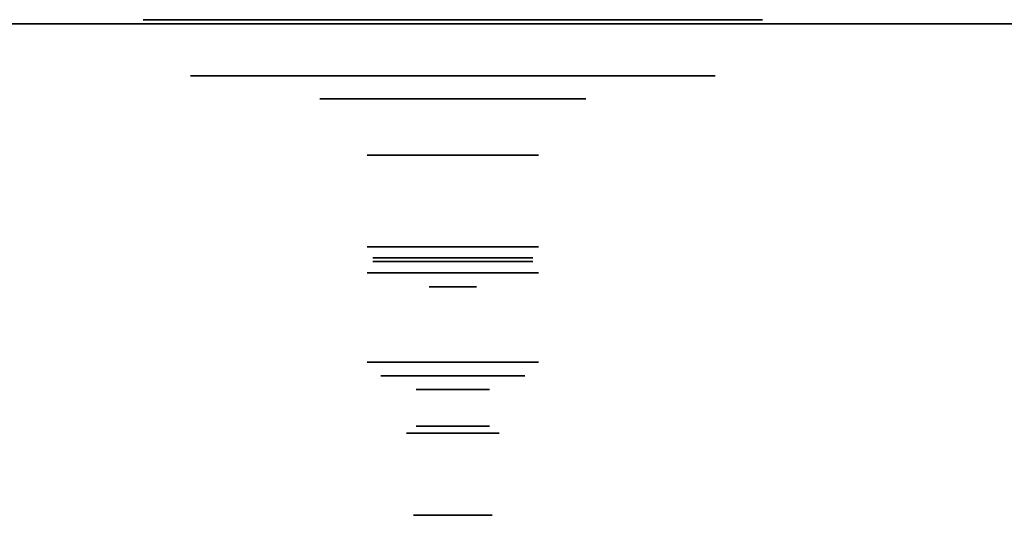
# Model space of a CAD drawing. Extents: x -4.2 to 4.1, y -6.8 to 5.8.
# Tile 15 of 214: x -3.1 to -1, y -6.8 to -5.7. Entities that reach past the tile are written whole.
import ezdxf

# ---------------------------------------------------------------- set-up
doc = ezdxf.new("R2010")
doc.units = 0
doc.layers.get('0').update_dxf_attribs({"linetype": 'CONTINUOUS'})

# ---------------------------------------------------------------- blocks, each defined once
blk = doc.blocks.new('*U1')
at = {"extrusion": (0, -1, 0)}
for p, q in [((3.375, -5.75, -0.075), (-3.375, -5.75, -0.075)), ((-3.375, -5.75), (3.375, -5.75))]:
    blk.add_line(p, q, dxfattribs=at)
blk.add_line((-3.375, -5.75), (3.375, -5.75))
at = {"extrusion": (0, 0, -1)}
blk.add_line((3.375, -5.75, -0.075), (-3.375, -5.75, -0.075), dxfattribs=at)
at = {"extrusion": (0, -1, 0)}
for centre, radius in [((-2.1875, 1.0625, 5.7407), 0.6775), ((-2.1875, 1.0625, 5.7407), 0.6775), ((-2.1875, 1.0625, 5.9138), 0.2908), ((-2.1875, 1.0625, 5.9138), 0.2908), ((-2.1875, 1.0625, 6.2376), 0.1875), ((-2.1875, 1.0625, 6.2376), 0.1875), ((-2.1875, 1.0625, 6.325), 0.052), ((-2.1875, 1.0625, 6.325), 0.052), ((-2.1875, 1.0625, 6.49), 0.1875), ((-2.1875, 1.0625, 6.49), 0.1875), ((-2.1875, 1.0625, 6.52), 0.1575), ((-2.1875, 1.0625, 6.52), 0.11), ((-2.1875, 1.0625, 6.52), 0.11), ((-2.1875, 1.0625, 6.63), 0.08), ((-2.1875, 1.0625, 6.63), 0.08), ((-2.1875, 1.0625, 6.825), 0.0858), ((-2.1875, 1.0625, 6.825), 0.052)]:
    blk.add_circle(centre, radius, dxfattribs=at)
at = {"extrusion": (0, 1, 0)}
for centre, radius in [((2.1875, 1.0625, -5.8638), 0.5742), ((2.1875, 1.0625, -5.8638), 0.5742), ((2.1875, 1.0625, -6.0369), 0.1875), ((2.1875, 1.0625, -6.0369), 0.1875), ((2.1875, 1.0625, -6.262), 0.175), ((2.1875, 1.0625, -6.262), 0.175), ((2.1875, 1.0625, -6.27), 0.175), ((2.1875, 1.0625, -6.27), 0.175), ((2.1875, 1.0625, -6.2944), 0.1875), ((2.1875, 1.0625, -6.2944), 0.1875), ((2.1875, 1.0625, -6.52), 0.1575), ((2.1875, 1.0625, -6.55), 0.08), ((2.1875, 1.0625, -6.55), 0.08), ((2.1875, 1.0625, -6.645), 0.1015), ((2.1875, 1.0625, -6.645), 0.1015), ((2.1875, 1.0625, -6.645), 0.095), ((2.1875, 1.0625, -6.645), 0.095), ((2.1875, 1.0625, -6.825), 0.0858), ((2.1875, 1.0625, -6.825), 0.052)]:
    blk.add_circle(centre, radius, dxfattribs=at)

msp = doc.modelspace()

# ---------------------------------------------------------------- block references
msp.add_blockref('*U1', (0, 0))

doc.saveas('drawing.dxf')
